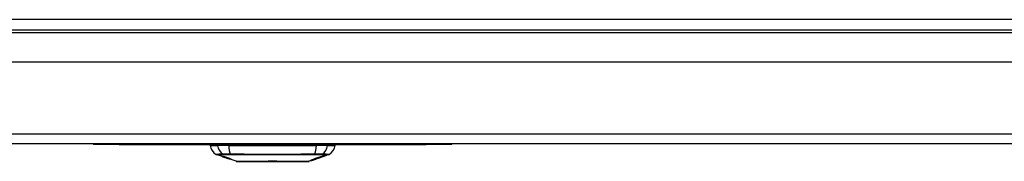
# Model space of a CAD drawing. Header units: inches. Extents: x 18 to 388, y 34 to 188.
# Tile 10 of 159: x 51.62 to 61.23, y 33.99 to 35.38. Entities that reach past the tile are written whole.
import ezdxf

# ---------------------------------------------------------------- set-up
doc = ezdxf.new("R2010")
doc.units = ezdxf.units.IN
doc.header["$MEASUREMENT"] = 0
doc.layers.add('Visible Edges(ANSI)', color=7, linetype='Continuous', lineweight=25)
doc.layers.add('Visible Tangent Edges(ANSI)', color=7, linetype='Continuous', lineweight=25)

msp = doc.modelspace()

# ---------------------------------------------------------------- linework, layer by layer
at = {"layer": 'Visible Edges(ANSI)'}
for p, q in [((18.1843, 35.2762), (89.9863, 35.2762)), ((63.0428, 34.9567), (45.1278, 34.9567)), ((89.8878, 34.1567), (18.2828, 34.1567)), ((52.3353, 34.1567), (52.3353, 34.1507)), ((52.5853, 34.1507), (52.3353, 34.1507)), ((52.5853, 34.1507), (55.5853, 34.1507)), ((55.8353, 34.1507), (55.5853, 34.1507)), ((55.8353, 34.1507), (55.8353, 34.1567)), ((53.475, 34.1409), (53.5478, 34.1409)), ((53.5968, 34.0324), (53.5349, 34.054)), ((53.6566, 34.1409), (53.5478, 34.1409)), ((53.6566, 34.1409), (54.5139, 34.1409)), ((54.6227, 34.1409), (54.5139, 34.1409)), ((54.6356, 34.054), (54.6001, 34.0416)), ((54.6001, 34.0465), (54.6001, 34.0419)), ((54.6227, 34.1409), (54.6955, 34.1409)), ((53.5968, 34.0324), (53.6045, 34.0297)), ((53.5971, 34.033), (53.5971, 34.0338)), ((53.6045, 34.0297), (53.6049, 34.0295)), ((53.6401, 34.0172), (53.6049, 34.0295)), ((53.6104, 34.0309), (53.6104, 34.0323)), ((53.6177, 34.0267), (53.6177, 34.0271)), ((53.6343, 34.0245), (53.6343, 34.0251)), ((53.6405, 34.0171), (53.6503, 34.0136)), ((53.7285, 33.9863), (53.6503, 34.0136)), ((53.6575, 34.0123), (53.6575, 34.0132)), ((53.6711, 34.0112), (53.6711, 34.0125)), ((54.4589, 33.9922), (54.4421, 33.9863)), ((54.4807, 33.9998), (54.4807, 33.9999)), ((54.4936, 34.0043), (54.4901, 34.0031)), ((54.4901, 34.0031), (54.4901, 34.0031)), ((54.4941, 34.0066), (54.4941, 34.0133)), ((54.5018, 34.008), (54.5018, 34.0156)), ((54.5073, 34.0091), (54.5038, 34.0079)), ((54.507, 34.0107), (54.507, 34.0171)), ((54.5141, 34.0115), (54.5095, 34.0099)), ((54.5167, 34.0124), (54.5167, 34.0125)), ((54.5184, 34.0131), (54.5188, 34.0133)), ((54.5188, 34.0133), (54.5188, 34.0144)), ((54.5267, 34.0232), (54.5267, 34.0174)), ((54.5308, 34.0188), (54.5308, 34.0244)), ((54.5308, 34.0181), (54.5308, 34.0183)), ((54.5527, 34.025), (54.5421, 34.0213)), ((54.5474, 34.0231), (54.5472, 34.0231)), ((54.5474, 34.0231), (54.5474, 34.0235)), ((54.5634, 34.0347), (54.5634, 34.0299)), ((54.5675, 34.0313), (54.5675, 34.036)), ((54.576, 34.0333), (54.576, 34.0339)), ((54.5979, 34.0418), (54.5979, 34.0458)), ((54.6001, 34.0416), (54.6001, 34.0416))]:
    msp.add_line(p, q, dxfattribs=at)
at = {"layer": 'Visible Edges(ANSI)', "flags": 128}
for points in [[(54.5675, 34.036), (54.5689, 34.0364), (54.5703, 34.0369), (54.5716, 34.0373), (54.573, 34.0378), (54.5743, 34.0382), (54.5757, 34.0386), (54.5771, 34.0391), (54.5784, 34.0395), (54.5798, 34.0399), (54.5811, 34.0404), (54.5825, 34.0408), (54.5839, 34.0412), (54.5852, 34.0417), (54.5866, 34.0421), (54.5879, 34.0426), (54.5893, 34.043), (54.5907, 34.0434), (54.592, 34.0439), (54.5934, 34.0443), (54.5947, 34.0448), (54.5961, 34.0452), (54.5974, 34.0456), (54.5988, 34.0461), (54.6001, 34.0465)], [(53.607, 34.0291), (53.6059, 34.0295), (53.6048, 34.0299), (53.6037, 34.0303), (53.6026, 34.0306), (53.6015, 34.031), (53.6005, 34.0314), (53.5994, 34.0318), (53.5985, 34.0321), (53.5975, 34.0325), (53.5965, 34.0328), (53.5955, 34.0332), (53.5945, 34.0335), (53.5935, 34.0339), (53.5926, 34.0342), (53.5918, 34.0346), (53.591, 34.0348), (53.5904, 34.0351), (53.5898, 34.0353), (53.5893, 34.0355), (53.5888, 34.0357), (53.5884, 34.0359), (53.5883, 34.0361), (53.5883, 34.0361), (53.5886, 34.0361)], [(53.5886, 34.0361), (53.5894, 34.0359), (53.5905, 34.0357), (53.5917, 34.0354), (53.5929, 34.035), (53.594, 34.0347), (53.595, 34.0344), (53.5962, 34.0341), (53.5975, 34.0337), (53.5989, 34.0332), (53.6004, 34.0328), (53.6019, 34.0323), (53.6034, 34.0318), (53.6048, 34.0314), (53.6062, 34.0309), (53.6074, 34.0305), (53.6086, 34.0301), (53.6098, 34.0297), (53.611, 34.0293), (53.6122, 34.0289), (53.6134, 34.0285), (53.6146, 34.0281), (53.6158, 34.0277), (53.617, 34.0273), (53.6182, 34.0269)], [(53.5975, 34.033), (53.5973, 34.033), (53.5972, 34.033), (53.5972, 34.033), (53.5971, 34.033), (53.5972, 34.033), (53.5973, 34.0329), (53.5975, 34.0328), (53.5977, 34.0327), (53.598, 34.0326), (53.5983, 34.0324), (53.5988, 34.0322), (53.5993, 34.032), (53.5999, 34.0318), (53.6006, 34.0315), (53.6014, 34.0313), (53.6021, 34.031), (53.6028, 34.0307), (53.6035, 34.0305), (53.6041, 34.0303), (53.6047, 34.03), (53.6054, 34.0298), (53.6061, 34.0296), (53.6068, 34.0293), (53.6075, 34.0291)], [(53.6177, 34.0267), (53.6165, 34.0271), (53.6152, 34.0275), (53.614, 34.028), (53.6128, 34.0284), (53.6115, 34.0288), (53.6103, 34.0292), (53.6092, 34.0296), (53.608, 34.0299), (53.6069, 34.0303), (53.6058, 34.0306), (53.6047, 34.031), (53.6037, 34.0313), (53.6028, 34.0316), (53.6019, 34.0318), (53.6012, 34.032), (53.6005, 34.0322), (53.6, 34.0324), (53.5995, 34.0325), (53.599, 34.0327), (53.5986, 34.0328), (53.5982, 34.0329), (53.5979, 34.0329), (53.5977, 34.033), (53.5975, 34.033)], [(53.6169, 34.0277), (53.6158, 34.028), (53.6148, 34.0284), (53.6137, 34.0288), (53.6127, 34.0291), (53.6117, 34.0295), (53.6108, 34.0298), (53.6099, 34.0302), (53.609, 34.0305), (53.6081, 34.0308), (53.6073, 34.0311), (53.6065, 34.0314), (53.6055, 34.0318), (53.6044, 34.0323), (53.6034, 34.0327), (53.6025, 34.0331), (53.602, 34.0334), (53.6016, 34.0336), (53.6015, 34.0338), (53.6015, 34.0339), (53.6015, 34.0339), (53.6017, 34.034), (53.6021, 34.034), (53.6025, 34.0339), (53.6029, 34.0339)], [(53.6029, 34.0339), (53.6038, 34.0337), (53.6047, 34.0335), (53.6058, 34.0333), (53.607, 34.0331), (53.6084, 34.0328), (53.6097, 34.0324), (53.6111, 34.0321), (53.6125, 34.0317), (53.6141, 34.0313), (53.6158, 34.0308), (53.6175, 34.0303), (53.6193, 34.0298), (53.621, 34.0293), (53.6227, 34.0288), (53.6242, 34.0283), (53.6256, 34.0279), (53.6269, 34.0275), (53.6283, 34.0271), (53.6296, 34.0267), (53.6309, 34.0262), (53.6322, 34.0258), (53.6336, 34.0254), (53.6349, 34.0249), (53.6362, 34.0245)], [(53.6269, 34.0223), (53.6262, 34.0226), (53.6254, 34.0228), (53.6246, 34.0231), (53.6237, 34.0234), (53.6228, 34.0237), (53.6218, 34.024), (53.6208, 34.0243), (53.6197, 34.0247), (53.6187, 34.025), (53.6178, 34.0254), (53.6169, 34.0257), (53.616, 34.026), (53.6152, 34.0262), (53.6145, 34.0265), (53.6137, 34.0267), (53.613, 34.027), (53.6123, 34.0272), (53.6115, 34.0275), (53.6108, 34.0278), (53.61, 34.028), (53.6093, 34.0283), (53.6085, 34.0285), (53.6078, 34.0288), (53.607, 34.0291)], [(53.6075, 34.0291), (53.6082, 34.0288), (53.6089, 34.0286), (53.6096, 34.0283), (53.6103, 34.0281), (53.611, 34.0279), (53.6117, 34.0276), (53.6124, 34.0274), (53.613, 34.0272), (53.6136, 34.027), (53.6141, 34.0268), (53.6146, 34.0266), (53.6151, 34.0265), (53.6155, 34.0264), (53.6159, 34.0262), (53.6163, 34.0261), (53.6167, 34.026), (53.617, 34.0259), (53.6174, 34.0257), (53.6177, 34.0256), (53.618, 34.0255), (53.6183, 34.0254), (53.6186, 34.0253), (53.6189, 34.0253), (53.6192, 34.0252)], [(53.6116, 34.0309), (53.6111, 34.031), (53.6108, 34.031), (53.6105, 34.031), (53.6104, 34.0309), (53.6104, 34.0309), (53.6104, 34.0308), (53.6106, 34.0307), (53.6108, 34.0305), (53.611, 34.0304), (53.6114, 34.0302), (53.6118, 34.0301), (53.6123, 34.0299), (53.6128, 34.0296), (53.6134, 34.0294), (53.614, 34.0292), (53.6145, 34.029), (53.615, 34.0288), (53.6155, 34.0286), (53.616, 34.0284), (53.6165, 34.0283), (53.617, 34.0281), (53.6176, 34.0279), (53.6181, 34.0277), (53.6187, 34.0275)], [(53.6343, 34.0245), (53.6336, 34.0247), (53.6329, 34.025), (53.6321, 34.0252), (53.6314, 34.0254), (53.6307, 34.0257), (53.6299, 34.0259), (53.6292, 34.0262), (53.6284, 34.0264), (53.6277, 34.0266), (53.627, 34.0269), (53.6262, 34.0271), (53.6255, 34.0273), (53.6248, 34.0275), (53.624, 34.0278), (53.623, 34.0281), (53.6218, 34.0284), (53.6206, 34.0288), (53.6192, 34.0291), (53.6177, 34.0295), (53.6162, 34.0299), (53.6148, 34.0303), (53.6135, 34.0306), (53.6124, 34.0308), (53.6116, 34.0309)], [(53.638, 34.0209), (53.6371, 34.0212), (53.6362, 34.0214), (53.6352, 34.0217), (53.6342, 34.022), (53.6332, 34.0223), (53.6321, 34.0226), (53.631, 34.023), (53.6299, 34.0233), (53.6288, 34.0237), (53.6278, 34.024), (53.6268, 34.0243), (53.6259, 34.0246), (53.6251, 34.0249), (53.6243, 34.0251), (53.6236, 34.0254), (53.6228, 34.0256), (53.6221, 34.0259), (53.6213, 34.0261), (53.6206, 34.0264), (53.6198, 34.0266), (53.6191, 34.0269), (53.6184, 34.0271), (53.6176, 34.0274), (53.6169, 34.0277)], [(53.6182, 34.0269), (53.6182, 34.0269), (53.6182, 34.0269), (53.6182, 34.0269), (53.6181, 34.0269), (53.6181, 34.0268), (53.6181, 34.0268), (53.6181, 34.0268), (53.6181, 34.0268), (53.618, 34.0268), (53.618, 34.0268), (53.618, 34.0268), (53.618, 34.0268), (53.618, 34.0268), (53.6179, 34.0268), (53.6179, 34.0268), (53.6179, 34.0268), (53.6179, 34.0267), (53.6178, 34.0267), (53.6178, 34.0267), (53.6178, 34.0267), (53.6178, 34.0267), (53.6178, 34.0267), (53.6177, 34.0267), (53.6177, 34.0267)], [(53.6187, 34.0275), (53.6194, 34.0272), (53.6201, 34.027), (53.6209, 34.0267), (53.6216, 34.0265), (53.6224, 34.0262), (53.6231, 34.026), (53.6238, 34.0258), (53.6245, 34.0256), (53.6251, 34.0254), (53.6256, 34.0252), (53.6262, 34.025), (53.6266, 34.0249), (53.6271, 34.0247), (53.6275, 34.0246), (53.628, 34.0245), (53.6284, 34.0244), (53.6288, 34.0243), (53.6292, 34.0241), (53.6295, 34.024), (53.6299, 34.0239), (53.6303, 34.0238), (53.6306, 34.0237), (53.631, 34.0237), (53.6313, 34.0236)], [(53.6192, 34.0252), (53.6196, 34.0251), (53.6199, 34.025), (53.6204, 34.0248), (53.6208, 34.0247), (53.6212, 34.0246), (53.6217, 34.0245), (53.6222, 34.0243), (53.6226, 34.0242), (53.6232, 34.0241), (53.6237, 34.0239), (53.6242, 34.0238), (53.6247, 34.0236), (53.6252, 34.0235), (53.6258, 34.0233), (53.6263, 34.0232), (53.6268, 34.0231), (53.6274, 34.0229), (53.6279, 34.0228), (53.6284, 34.0226), (53.629, 34.0225), (53.6296, 34.0223), (53.6302, 34.0222), (53.6308, 34.022), (53.6314, 34.0218)], [(53.6414, 34.0183), (53.6407, 34.0185), (53.64, 34.0187), (53.6393, 34.0189), (53.6386, 34.0191), (53.638, 34.0193), (53.6373, 34.0194), (53.6367, 34.0196), (53.6362, 34.0198), (53.6357, 34.0199), (53.6352, 34.02), (53.6347, 34.0201), (53.6342, 34.0203), (53.6338, 34.0204), (53.6333, 34.0205), (53.6328, 34.0206), (53.6323, 34.0208), (53.6317, 34.0209), (53.6311, 34.0211), (53.6305, 34.0213), (53.6298, 34.0215), (53.6291, 34.0217), (53.6284, 34.0219), (53.6276, 34.0221), (53.6269, 34.0223)], [(53.6313, 34.0236), (53.6317, 34.0235), (53.6322, 34.0233), (53.6327, 34.0232), (53.6333, 34.0231), (53.6339, 34.0229), (53.6345, 34.0228), (53.6351, 34.0226), (53.6358, 34.0225), (53.6364, 34.0223), (53.6371, 34.0222), (53.6378, 34.022), (53.6385, 34.0219), (53.6392, 34.0217), (53.6399, 34.0216), (53.6406, 34.0214), (53.6413, 34.0212), (53.642, 34.0211), (53.6427, 34.0209), (53.6434, 34.0208), (53.6441, 34.0206), (53.6449, 34.0204), (53.6456, 34.0203), (53.6463, 34.0201), (53.6471, 34.0199)], [(53.6314, 34.0218), (53.6321, 34.0216), (53.6329, 34.0214), (53.6337, 34.0211), (53.6345, 34.0209), (53.6354, 34.0206), (53.6363, 34.0203), (53.6372, 34.0201), (53.6382, 34.0198), (53.6391, 34.0195), (53.6399, 34.0192), (53.6407, 34.019), (53.6414, 34.0187), (53.6421, 34.0185), (53.6427, 34.0183), (53.6433, 34.0181), (53.6439, 34.0179), (53.6446, 34.0177), (53.6452, 34.0175), (53.6458, 34.0173), (53.6465, 34.017), (53.6471, 34.0168), (53.6478, 34.0166), (53.6484, 34.0164), (53.649, 34.0162)], [(53.6362, 34.0245), (53.6361, 34.0245), (53.636, 34.0245), (53.6359, 34.0245), (53.6359, 34.0245), (53.6358, 34.0245), (53.6357, 34.0245), (53.6356, 34.0245), (53.6356, 34.0245), (53.6355, 34.0245), (53.6354, 34.0245), (53.6353, 34.0245), (53.6353, 34.0245), (53.6352, 34.0245), (53.6351, 34.0245), (53.635, 34.0245), (53.635, 34.0245), (53.6349, 34.0245), (53.6348, 34.0245), (53.6347, 34.0245), (53.6347, 34.0245), (53.6346, 34.0245), (53.6345, 34.0245), (53.6344, 34.0245), (53.6343, 34.0245)], [(53.6565, 34.0166), (53.6557, 34.0168), (53.6549, 34.017), (53.6541, 34.0172), (53.6533, 34.0174), (53.6525, 34.0176), (53.6517, 34.0178), (53.6509, 34.0179), (53.6501, 34.0181), (53.6494, 34.0182), (53.6488, 34.0184), (53.6481, 34.0185), (53.6475, 34.0187), (53.6469, 34.0188), (53.6462, 34.0189), (53.6456, 34.0191), (53.6449, 34.0192), (53.6442, 34.0194), (53.6434, 34.0196), (53.6425, 34.0198), (53.6417, 34.02), (53.6407, 34.0202), (53.6398, 34.0205), (53.6389, 34.0207), (53.638, 34.0209)], [(53.6658, 34.0093), (53.6656, 34.0093), (53.6653, 34.0094), (53.665, 34.0094), (53.6646, 34.0095), (53.6641, 34.0096), (53.6636, 34.0097), (53.6631, 34.0099), (53.6624, 34.0101), (53.6617, 34.0103), (53.6609, 34.0105), (53.66, 34.0108), (53.6588, 34.0112), (53.6573, 34.0116), (53.6557, 34.0122), (53.6539, 34.0128), (53.6522, 34.0133), (53.6506, 34.0139), (53.649, 34.0144), (53.6475, 34.015), (53.6459, 34.0155), (53.6444, 34.016), (53.6428, 34.0166), (53.6413, 34.0171), (53.6397, 34.0176)], [(53.6397, 34.0176), (53.6397, 34.0176), (53.6398, 34.0176), (53.6398, 34.0176), (53.6398, 34.0176), (53.6398, 34.0176), (53.6399, 34.0176), (53.6399, 34.0176), (53.6399, 34.0176), (53.6399, 34.0176), (53.64, 34.0176), (53.64, 34.0176), (53.64, 34.0176), (53.64, 34.0176), (53.6401, 34.0176), (53.6401, 34.0176), (53.6401, 34.0176), (53.6401, 34.0176), (53.6402, 34.0176), (53.6402, 34.0176), (53.6402, 34.0176), (53.6402, 34.0176), (53.6403, 34.0176), (53.6403, 34.0176), (53.6403, 34.0176)], [(53.6401, 34.0172), (53.6401, 34.0172), (53.6401, 34.0172), (53.6401, 34.0172), (53.6401, 34.0172), (53.6402, 34.0172), (53.6402, 34.0172), (53.6402, 34.0172), (53.6402, 34.0172), (53.6402, 34.0172), (53.6402, 34.0171), (53.6403, 34.0171), (53.6403, 34.0171), (53.6403, 34.0171), (53.6403, 34.0171), (53.6403, 34.0171), (53.6403, 34.0171), (53.6404, 34.0171), (53.6404, 34.0171), (53.6404, 34.0171), (53.6404, 34.0171), (53.6404, 34.0171), (53.6404, 34.0171), (53.6405, 34.0171), (53.6405, 34.0171)], [(53.6403, 34.0176), (53.6419, 34.0171), (53.6436, 34.0165), (53.6452, 34.016), (53.6468, 34.0154), (53.6483, 34.0149), (53.6497, 34.0144), (53.651, 34.014), (53.652, 34.0137), (53.6527, 34.0135), (53.6532, 34.0133), (53.6537, 34.0132), (53.6541, 34.013), (53.6545, 34.0129), (53.6549, 34.0128), (53.6552, 34.0127), (53.6555, 34.0126), (53.6558, 34.0126), (53.6561, 34.0125), (53.6563, 34.0124), (53.6565, 34.0124), (53.6567, 34.0124), (53.6569, 34.0123), (53.657, 34.0123), (53.6571, 34.0123)], [(53.6484, 34.016), (53.6481, 34.0161), (53.6478, 34.0162), (53.6474, 34.0163), (53.6471, 34.0164), (53.6468, 34.0165), (53.6465, 34.0166), (53.6462, 34.0167), (53.6459, 34.0168), (53.6456, 34.0169), (53.6453, 34.017), (53.645, 34.0171), (53.6447, 34.0172), (53.6444, 34.0173), (53.6441, 34.0174), (53.6438, 34.0175), (53.6435, 34.0176), (53.6432, 34.0177), (53.6429, 34.0178), (53.6426, 34.0179), (53.6424, 34.018), (53.6421, 34.0181), (53.6419, 34.0181), (53.6416, 34.0182), (53.6414, 34.0183)], [(53.6471, 34.0199), (53.6479, 34.0197), (53.6488, 34.0195), (53.6497, 34.0192), (53.6506, 34.019), (53.6516, 34.0187), (53.6526, 34.0184), (53.6536, 34.0181), (53.6546, 34.0179), (53.6556, 34.0176), (53.6564, 34.0173), (53.6573, 34.0171), (53.658, 34.0168), (53.6587, 34.0166), (53.6593, 34.0164), (53.66, 34.0162), (53.6606, 34.016), (53.6613, 34.0158), (53.6619, 34.0156), (53.6625, 34.0154), (53.6632, 34.0152), (53.6638, 34.015), (53.6644, 34.0148), (53.665, 34.0146), (53.6657, 34.0144)], [(53.6571, 34.0123), (53.6572, 34.0123), (53.6573, 34.0123), (53.6574, 34.0123), (53.6574, 34.0123), (53.6575, 34.0123), (53.6575, 34.0123), (53.6575, 34.0123), (53.6575, 34.0123), (53.6575, 34.0124), (53.6575, 34.0124), (53.6575, 34.0124), (53.6574, 34.0125), (53.6573, 34.0125), (53.6572, 34.0126), (53.6571, 34.0127), (53.657, 34.0127), (53.6568, 34.0128), (53.6566, 34.0129), (53.6563, 34.013), (53.6555, 34.0134), (53.6541, 34.0139), (53.6525, 34.0145), (53.6505, 34.0152), (53.6484, 34.016)], [(53.6783, 34.0082), (53.6778, 34.0082), (53.6772, 34.0083), (53.6766, 34.0084), (53.676, 34.0085), (53.6753, 34.0086), (53.6745, 34.0088), (53.6736, 34.009), (53.6727, 34.0092), (53.6717, 34.0094), (53.6706, 34.0097), (53.6693, 34.0101), (53.6678, 34.0105), (53.6661, 34.011), (53.6643, 34.0115), (53.6625, 34.0121), (53.6608, 34.0126), (53.6592, 34.0131), (53.6577, 34.0136), (53.6563, 34.0141), (53.6548, 34.0146), (53.6533, 34.0151), (53.6518, 34.0156), (53.6504, 34.0161), (53.6489, 34.0166)], [(53.6489, 34.0166), (53.649, 34.0166), (53.6491, 34.0166), (53.6492, 34.0166), (53.6493, 34.0166), (53.6493, 34.0165), (53.6494, 34.0165), (53.6495, 34.0165), (53.6496, 34.0165), (53.6497, 34.0165), (53.6497, 34.0165), (53.6498, 34.0165), (53.6499, 34.0165), (53.65, 34.0165), (53.65, 34.0165), (53.6501, 34.0165), (53.6502, 34.0165), (53.6503, 34.0165), (53.6504, 34.0165), (53.6504, 34.0165), (53.6505, 34.0164), (53.6506, 34.0164), (53.6507, 34.0164), (53.6508, 34.0164), (53.6508, 34.0164)], [(53.649, 34.0162), (53.6512, 34.0154), (53.6533, 34.0147), (53.6552, 34.014), (53.6571, 34.0133), (53.6588, 34.0127), (53.6602, 34.0121), (53.6613, 34.0117), (53.662, 34.0114), (53.6626, 34.0112), (53.6631, 34.011), (53.6636, 34.0108), (53.664, 34.0106), (53.6644, 34.0104), (53.6647, 34.0103), (53.665, 34.0101), (53.6653, 34.01), (53.6655, 34.0099), (53.6658, 34.0097), (53.666, 34.0096), (53.6662, 34.0095), (53.6662, 34.0094), (53.6662, 34.0093), (53.6661, 34.0093), (53.6658, 34.0093)], [(53.6508, 34.0164), (53.6521, 34.016), (53.6534, 34.0156), (53.6546, 34.0152), (53.6559, 34.0147), (53.6572, 34.0143), (53.6584, 34.0139), (53.6596, 34.0136), (53.6608, 34.0132), (53.6619, 34.0129), (53.6629, 34.0126), (53.6638, 34.0123), (53.6645, 34.0121), (53.6652, 34.0119), (53.6658, 34.0118), (53.6663, 34.0117), (53.6668, 34.0115), (53.6673, 34.0114), (53.6677, 34.0114), (53.6681, 34.0113), (53.6685, 34.0112), (53.6689, 34.0112), (53.6692, 34.0111), (53.6695, 34.0111), (53.6697, 34.011)], [(53.6637, 34.0143), (53.6634, 34.0144), (53.6631, 34.0145), (53.6628, 34.0146), (53.6625, 34.0147), (53.6622, 34.0149), (53.6619, 34.015), (53.6615, 34.0151), (53.6612, 34.0152), (53.6609, 34.0153), (53.6606, 34.0154), (53.6603, 34.0154), (53.66, 34.0155), (53.6597, 34.0156), (53.6594, 34.0157), (53.6591, 34.0158), (53.6588, 34.0159), (53.6585, 34.016), (53.6582, 34.0161), (53.6579, 34.0162), (53.6576, 34.0163), (53.6573, 34.0163), (53.657, 34.0164), (53.6567, 34.0165), (53.6565, 34.0166)], [(53.6697, 34.011), (53.6699, 34.011), (53.6701, 34.011), (53.6703, 34.011), (53.6705, 34.011), (53.6706, 34.011), (53.6707, 34.011), (53.6708, 34.011), (53.6709, 34.011), (53.671, 34.0111), (53.6711, 34.0111), (53.6711, 34.0111), (53.6711, 34.0112), (53.6711, 34.0112), (53.671, 34.0113), (53.6709, 34.0114), (53.6708, 34.0115), (53.6705, 34.0117), (53.67, 34.0119), (53.6694, 34.0122), (53.6685, 34.0126), (53.6675, 34.013), (53.6663, 34.0134), (53.6651, 34.0139), (53.6637, 34.0143)], [(53.6657, 34.0144), (53.6666, 34.0141), (53.6675, 34.0138), (53.6685, 34.0135), (53.6693, 34.0131), (53.6702, 34.0128), (53.671, 34.0125), (53.6719, 34.0122), (53.6726, 34.0119), (53.6734, 34.0117), (53.6741, 34.0114), (53.6748, 34.0111), (53.6755, 34.0108), (53.6765, 34.0104), (53.6775, 34.01), (53.6785, 34.0095), (53.6792, 34.0091), (53.6796, 34.0088), (53.6798, 34.0085), (53.6798, 34.0084), (53.6797, 34.0082), (53.6795, 34.0082), (53.6792, 34.0081), (53.6788, 34.0081), (53.6783, 34.0082)], [(53.7301, 33.986), (53.7305, 33.986), (53.7318, 33.986), (53.7339, 33.986), (53.7369, 33.986), (53.7407, 33.986), (53.7453, 33.986), (53.7508, 33.9859), (53.7571, 33.9859), (53.7642, 33.9859), (53.772, 33.9859), (53.7806, 33.9859), (53.7899, 33.9859), (53.7999, 33.9858), (53.8106, 33.9858), (53.8219, 33.9858), (53.8339, 33.9858), (53.8465, 33.9858), (53.8596, 33.9858), (53.8733, 33.9858), (53.8875, 33.9859), (53.9022, 33.9859), (53.9174, 33.9859), (53.933, 33.9859), (53.949, 33.9859), (53.9653, 33.9859), (53.9819, 33.986), (53.9988, 33.986), (54.0158, 33.986), (54.0329, 33.986), (54.0502, 33.986), (54.0676, 33.986), (54.0851, 33.986), (54.1026, 33.986), (54.1201, 33.986), (54.1374, 33.986), (54.1546, 33.986), (54.1716, 33.986), (54.1884, 33.986), (54.2049, 33.9859), (54.2213, 33.9859), (54.2373, 33.9859), (54.2529, 33.9859), (54.2682, 33.9859), (54.2829, 33.9859), (54.2971, 33.9858), (54.3108, 33.9858), (54.324, 33.9858), (54.3366, 33.9858), (54.3486, 33.9858), (54.3599, 33.9858), (54.3706, 33.9858), (54.3806, 33.9859), (54.3899, 33.9859), (54.3985, 33.9859), (54.4063, 33.9859), (54.4134, 33.9859), (54.4197, 33.9859), (54.4252, 33.986), (54.4298, 33.986), (54.4336, 33.986), (54.4366, 33.986), (54.4387, 33.986), (54.44, 33.986), (54.4405, 33.986)], [(54.5018, 34.008), (54.4999, 34.0075), (54.4981, 34.0069), (54.4963, 34.0064), (54.4945, 34.0058), (54.4926, 34.0053), (54.4908, 34.0047), (54.489, 34.0042), (54.4871, 34.0037), (54.4853, 34.0031), (54.4834, 34.0026), (54.4816, 34.0021), (54.4798, 34.0016), (54.4779, 34.0011), (54.4761, 34.0006), (54.4742, 34.0001), (54.4724, 33.9996), (54.4705, 33.9991), (54.4687, 33.9986), (54.4668, 33.9981), (54.465, 33.9976), (54.4631, 33.9972), (54.4612, 33.9967), (54.4594, 33.9963), (54.4575, 33.9958)], [(54.4575, 33.9958), (54.4591, 33.9962), (54.4606, 33.9967), (54.4621, 33.9971), (54.4637, 33.9975), (54.4652, 33.998), (54.4667, 33.9984), (54.4682, 33.9989), (54.4698, 33.9993), (54.4713, 33.9998), (54.4728, 34.0002), (54.4744, 34.0007), (54.4759, 34.0011), (54.4774, 34.0016), (54.4789, 34.002), (54.4805, 34.0025), (54.482, 34.0029), (54.4835, 34.0034), (54.485, 34.0039), (54.4865, 34.0043), (54.4881, 34.0048), (54.4896, 34.0052), (54.4911, 34.0057), (54.4926, 34.0062), (54.4941, 34.0066)], [(54.4589, 33.9922), (54.459, 33.9922), (54.4592, 33.9923), (54.4594, 33.9923), (54.4595, 33.9924), (54.4597, 33.9925), (54.4599, 33.9925), (54.4601, 33.9926), (54.4603, 33.9927), (54.4605, 33.9927), (54.4607, 33.9928), (54.4609, 33.9929), (54.4611, 33.9929), (54.4613, 33.993), (54.4615, 33.9931), (54.4618, 33.9932), (54.462, 33.9933), (54.4622, 33.9933), (54.4625, 33.9934), (54.4627, 33.9935), (54.4629, 33.9936), (54.4632, 33.9937), (54.4634, 33.9938), (54.4637, 33.9939), (54.464, 33.994)], [(54.464, 33.994), (54.4643, 33.9941), (54.4646, 33.9942), (54.465, 33.9943), (54.4653, 33.9944), (54.4656, 33.9946), (54.466, 33.9947), (54.4663, 33.9948), (54.4667, 33.9949), (54.467, 33.9951), (54.4674, 33.9952), (54.4678, 33.9953), (54.4682, 33.9954), (54.4685, 33.9956), (54.4689, 33.9957), (54.4693, 33.9958), (54.4697, 33.996), (54.4701, 33.9961), (54.4704, 33.9963), (54.4708, 33.9964), (54.4712, 33.9965), (54.4716, 33.9967), (54.472, 33.9968), (54.4725, 33.997), (54.4729, 33.9971)], [(54.4704, 33.9962), (54.4702, 33.9961), (54.47, 33.9961), (54.4698, 33.996), (54.4697, 33.9959), (54.4695, 33.9959), (54.4693, 33.9958), (54.4692, 33.9958), (54.469, 33.9957), (54.4689, 33.9957), (54.4688, 33.9956), (54.4686, 33.9956), (54.4685, 33.9955), (54.4684, 33.9955), (54.4683, 33.9955), (54.4682, 33.9954), (54.4681, 33.9954), (54.468, 33.9954), (54.4679, 33.9953), (54.4678, 33.9953), (54.4677, 33.9953), (54.4677, 33.9953), (54.4676, 33.9952), (54.4675, 33.9952), (54.4675, 33.9952)], [(54.4807, 33.9998), (54.4803, 33.9996), (54.4798, 33.9995), (54.4793, 33.9993), (54.4789, 33.9992), (54.4784, 33.999), (54.4779, 33.9988), (54.4775, 33.9987), (54.477, 33.9985), (54.4766, 33.9984), (54.4761, 33.9982), (54.4757, 33.998), (54.4752, 33.9979), (54.4748, 33.9977), (54.4743, 33.9976), (54.4739, 33.9974), (54.4735, 33.9973), (54.473, 33.9971), (54.4726, 33.997), (54.4722, 33.9968), (54.4718, 33.9967), (54.4714, 33.9966), (54.4711, 33.9964), (54.4707, 33.9963), (54.4704, 33.9962)], [(54.5188, 34.0133), (54.5169, 34.0126), (54.515, 34.012), (54.5131, 34.0114), (54.5113, 34.0107), (54.5094, 34.0101), (54.5075, 34.0094), (54.5056, 34.0088), (54.5036, 34.0082), (54.5017, 34.0075), (54.4998, 34.0069), (54.4979, 34.0062), (54.496, 34.0056), (54.494, 34.005), (54.4921, 34.0043), (54.4902, 34.0037), (54.4882, 34.0031), (54.4863, 34.0024), (54.4844, 34.0018), (54.4824, 34.0012), (54.4805, 34.0006), (54.4786, 33.9999), (54.4767, 33.9993), (54.4747, 33.9987), (54.4728, 33.9981)], [(54.4728, 33.9981), (54.474, 33.9985), (54.4752, 33.9989), (54.4764, 33.9993), (54.4776, 33.9998), (54.4788, 34.0002), (54.4801, 34.0006), (54.4813, 34.001), (54.4825, 34.0014), (54.4837, 34.0018), (54.4849, 34.0022), (54.4861, 34.0027), (54.4873, 34.0031), (54.4885, 34.0035), (54.4897, 34.0039), (54.4909, 34.0043), (54.4921, 34.0047), (54.4933, 34.0051), (54.4945, 34.0056), (54.4958, 34.006), (54.497, 34.0064), (54.4982, 34.0068), (54.4994, 34.0072), (54.5006, 34.0076), (54.5018, 34.008)], [(54.4729, 33.9971), (54.4741, 33.9975), (54.4753, 33.998), (54.4765, 33.9984), (54.4778, 33.9988), (54.479, 33.9993), (54.4803, 33.9997), (54.4814, 34.0001), (54.4825, 34.0005), (54.4835, 34.0008), (54.4844, 34.0012), (54.4852, 34.0014), (54.486, 34.0017), (54.4868, 34.002), (54.4876, 34.0023), (54.4884, 34.0026), (54.4892, 34.0028), (54.49, 34.0031), (54.4908, 34.0034), (54.4916, 34.0037), (54.4924, 34.0039), (54.4931, 34.0042), (54.4939, 34.0045), (54.4947, 34.0047), (54.4954, 34.005)], [(54.4973, 34.0056), (54.4972, 34.0056), (54.497, 34.0055), (54.4969, 34.0055), (54.4967, 34.0054), (54.4966, 34.0054), (54.4964, 34.0053), (54.4963, 34.0053), (54.4961, 34.0052), (54.496, 34.0051), (54.4958, 34.0051), (54.4957, 34.005), (54.4955, 34.005), (54.4954, 34.0049), (54.4952, 34.0049), (54.4951, 34.0048), (54.4949, 34.0048), (54.4947, 34.0047), (54.4946, 34.0047), (54.4944, 34.0046), (54.4942, 34.0045), (54.4941, 34.0045), (54.4939, 34.0044), (54.4937, 34.0044), (54.4936, 34.0043)], [(54.4941, 34.0133), (54.4955, 34.0137), (54.4968, 34.0141), (54.4982, 34.0145), (54.4996, 34.0149), (54.5009, 34.0153), (54.5023, 34.0157), (54.5036, 34.0161), (54.505, 34.0165), (54.5064, 34.0169), (54.5077, 34.0174), (54.5091, 34.0178), (54.5104, 34.0182), (54.5118, 34.0186), (54.5132, 34.019), (54.5145, 34.0194), (54.5159, 34.0198), (54.5172, 34.0203), (54.5186, 34.0207), (54.52, 34.0211), (54.5213, 34.0215), (54.5227, 34.0219), (54.524, 34.0223), (54.5254, 34.0228), (54.5267, 34.0232)], [(54.4954, 34.005), (54.4959, 34.0051), (54.4963, 34.0053), (54.4967, 34.0054), (54.4971, 34.0056), (54.4975, 34.0057), (54.4979, 34.0058), (54.4983, 34.006), (54.4987, 34.0061), (54.499, 34.0063), (54.4994, 34.0064), (54.4998, 34.0065), (54.5002, 34.0066), (54.5006, 34.0068), (54.5009, 34.0069), (54.5013, 34.007), (54.5017, 34.0072), (54.502, 34.0073), (54.5024, 34.0074), (54.5027, 34.0075), (54.5031, 34.0076), (54.5034, 34.0078), (54.5037, 34.0079), (54.5041, 34.008), (54.5044, 34.0081)], [(54.5003, 34.0067), (54.5002, 34.0066), (54.5001, 34.0066), (54.5, 34.0066), (54.4999, 34.0065), (54.4998, 34.0065), (54.4997, 34.0064), (54.4996, 34.0064), (54.4994, 34.0064), (54.4993, 34.0063), (54.4992, 34.0063), (54.4991, 34.0062), (54.499, 34.0062), (54.4988, 34.0062), (54.4987, 34.0061), (54.4986, 34.0061), (54.4985, 34.006), (54.4983, 34.006), (54.4982, 34.0059), (54.498, 34.0059), (54.4979, 34.0058), (54.4978, 34.0058), (54.4976, 34.0057), (54.4975, 34.0057), (54.4973, 34.0056)], [(54.5012, 34.007), (54.5012, 34.007), (54.5011, 34.007), (54.5011, 34.007), (54.5011, 34.007), (54.501, 34.0069), (54.501, 34.0069), (54.501, 34.0069), (54.501, 34.0069), (54.5009, 34.0069), (54.5009, 34.0069), (54.5009, 34.0069), (54.5008, 34.0069), (54.5008, 34.0068), (54.5007, 34.0068), (54.5007, 34.0068), (54.5007, 34.0068), (54.5006, 34.0068), (54.5006, 34.0068), (54.5005, 34.0067), (54.5005, 34.0067), (54.5004, 34.0067), (54.5004, 34.0067), (54.5003, 34.0067), (54.5003, 34.0067)], [(54.5038, 34.0079), (54.5044, 34.0081), (54.505, 34.0084), (54.5056, 34.0086), (54.5062, 34.0088), (54.5068, 34.009), (54.5074, 34.0092), (54.5081, 34.0094), (54.5087, 34.0097), (54.5093, 34.0099), (54.5099, 34.0101), (54.5105, 34.0103), (54.5111, 34.0105), (54.5117, 34.0107), (54.5123, 34.011), (54.5129, 34.0112), (54.5136, 34.0114), (54.5142, 34.0116), (54.5148, 34.0118), (54.5154, 34.0121), (54.516, 34.0123), (54.5166, 34.0125), (54.5172, 34.0127), (54.5178, 34.0129), (54.5184, 34.0131)], [(54.5044, 34.0081), (54.5047, 34.0082), (54.5049, 34.0083), (54.5052, 34.0084), (54.5054, 34.0084), (54.5056, 34.0085), (54.5059, 34.0086), (54.5061, 34.0087), (54.5063, 34.0088), (54.5066, 34.0089), (54.5068, 34.0089), (54.507, 34.009), (54.5072, 34.0091), (54.5074, 34.0092), (54.5076, 34.0092), (54.5078, 34.0093), (54.508, 34.0094), (54.5082, 34.0094), (54.5084, 34.0095), (54.5086, 34.0096), (54.5088, 34.0096), (54.509, 34.0097), (54.5092, 34.0098), (54.5093, 34.0098), (54.5095, 34.0099)], [(54.507, 34.0107), (54.5087, 34.0112), (54.5104, 34.0117), (54.5121, 34.0123), (54.5138, 34.0128), (54.5155, 34.0134), (54.5172, 34.0139), (54.5188, 34.0144), (54.5205, 34.015), (54.5222, 34.0155), (54.5239, 34.0161), (54.5256, 34.0166), (54.5273, 34.0172), (54.529, 34.0177), (54.5307, 34.0183), (54.5323, 34.0188), (54.534, 34.0194), (54.5357, 34.0199), (54.5374, 34.0205), (54.5391, 34.021), (54.5407, 34.0216), (54.5424, 34.0221), (54.5441, 34.0227), (54.5457, 34.0232), (54.5474, 34.0238)], [(54.5267, 34.0174), (54.5259, 34.0171), (54.5251, 34.0168), (54.5243, 34.0165), (54.5235, 34.0163), (54.5226, 34.016), (54.5218, 34.0157), (54.521, 34.0154), (54.5202, 34.0151), (54.5194, 34.0149), (54.5185, 34.0146), (54.5177, 34.0143), (54.5169, 34.014), (54.5161, 34.0137), (54.5152, 34.0135), (54.5144, 34.0132), (54.5136, 34.0129), (54.5128, 34.0126), (54.512, 34.0123), (54.5111, 34.0121), (54.5103, 34.0118), (54.5095, 34.0115), (54.5087, 34.0112), (54.5079, 34.011), (54.507, 34.0107)], [(54.5141, 34.0115), (54.5139, 34.0114), (54.5137, 34.0114), (54.5135, 34.0113), (54.5133, 34.0112), (54.513, 34.0111), (54.5128, 34.011), (54.5125, 34.0109), (54.5123, 34.0109), (54.512, 34.0108), (54.5118, 34.0107), (54.5115, 34.0106), (54.5112, 34.0105), (54.5109, 34.0104), (54.5106, 34.0103), (54.5103, 34.0102), (54.51, 34.0101), (54.5097, 34.0099), (54.5093, 34.0098), (54.509, 34.0097), (54.5087, 34.0096), (54.5083, 34.0095), (54.508, 34.0094), (54.5076, 34.0092), (54.5073, 34.0091)], [(54.5167, 34.0124), (54.5167, 34.0124), (54.5167, 34.0124), (54.5166, 34.0124), (54.5166, 34.0124), (54.5166, 34.0124), (54.5165, 34.0124), (54.5165, 34.0123), (54.5164, 34.0123), (54.5163, 34.0123), (54.5162, 34.0123), (54.5162, 34.0122), (54.5161, 34.0122), (54.516, 34.0121), (54.5158, 34.0121), (54.5157, 34.0121), (54.5156, 34.012), (54.5154, 34.012), (54.5153, 34.0119), (54.5151, 34.0118), (54.5149, 34.0118), (54.5148, 34.0117), (54.5146, 34.0116), (54.5144, 34.0116), (54.5141, 34.0115)], [(54.5472, 34.0231), (54.5459, 34.0226), (54.5447, 34.0222), (54.5434, 34.0217), (54.5421, 34.0213), (54.5409, 34.0209), (54.5396, 34.0204), (54.5383, 34.02), (54.5371, 34.0195), (54.5358, 34.0191), (54.5345, 34.0186), (54.5333, 34.0182), (54.532, 34.0178), (54.5307, 34.0173), (54.5294, 34.0169), (54.5281, 34.0164), (54.5269, 34.016), (54.5256, 34.0155), (54.5243, 34.0151), (54.523, 34.0147), (54.5218, 34.0142), (54.5205, 34.0138), (54.5192, 34.0133), (54.5179, 34.0129), (54.5167, 34.0125)], [(54.5308, 34.0244), (54.5322, 34.0249), (54.5335, 34.0253), (54.5349, 34.0257), (54.5362, 34.0261), (54.5376, 34.0266), (54.539, 34.027), (54.5403, 34.0274), (54.5417, 34.0278), (54.5431, 34.0283), (54.5444, 34.0287), (54.5458, 34.0291), (54.5471, 34.0296), (54.5485, 34.03), (54.5499, 34.0304), (54.5512, 34.0308), (54.5526, 34.0313), (54.5539, 34.0317), (54.5553, 34.0321), (54.5566, 34.0326), (54.558, 34.033), (54.5594, 34.0334), (54.5607, 34.0338), (54.5621, 34.0343), (54.5634, 34.0347)], [(54.5634, 34.0299), (54.5621, 34.0295), (54.5607, 34.029), (54.5594, 34.0285), (54.558, 34.0281), (54.5566, 34.0276), (54.5553, 34.0271), (54.5539, 34.0267), (54.5526, 34.0262), (54.5512, 34.0257), (54.5499, 34.0253), (54.5485, 34.0248), (54.5471, 34.0243), (54.5458, 34.0239), (54.5444, 34.0234), (54.543, 34.0229), (54.5417, 34.0225), (54.5403, 34.022), (54.539, 34.0215), (54.5376, 34.0211), (54.5362, 34.0206), (54.5349, 34.0202), (54.5335, 34.0197), (54.5322, 34.0192), (54.5308, 34.0188)], [(54.5474, 34.0238), (54.5467, 34.0236), (54.546, 34.0233), (54.5453, 34.0231), (54.5446, 34.0228), (54.544, 34.0226), (54.5433, 34.0224), (54.5426, 34.0221), (54.5419, 34.0219), (54.5412, 34.0216), (54.5405, 34.0214), (54.5398, 34.0212), (54.5391, 34.0209), (54.5384, 34.0207), (54.5377, 34.0205), (54.537, 34.0202), (54.5363, 34.02), (54.5357, 34.0197), (54.535, 34.0195), (54.5343, 34.0193), (54.5336, 34.019), (54.5329, 34.0188), (54.5322, 34.0185), (54.5315, 34.0183), (54.5308, 34.0181)], [(54.5308, 34.0181), (54.5315, 34.0183), (54.5322, 34.0185), (54.5329, 34.0187), (54.5336, 34.019), (54.5343, 34.0192), (54.535, 34.0194), (54.5357, 34.0197), (54.5364, 34.0199), (54.537, 34.0201), (54.5377, 34.0203), (54.5384, 34.0206), (54.5391, 34.0208), (54.5398, 34.021), (54.5405, 34.0212), (54.5412, 34.0215), (54.5419, 34.0217), (54.5426, 34.0219), (54.5433, 34.0222), (54.544, 34.0224), (54.5447, 34.0226), (54.5453, 34.0229), (54.546, 34.0231), (54.5467, 34.0233), (54.5474, 34.0235)], [(54.5474, 34.0235), (54.5494, 34.0243), (54.5513, 34.025), (54.5533, 34.0257), (54.5552, 34.0264), (54.5572, 34.0271), (54.5592, 34.0278), (54.5612, 34.0285), (54.5632, 34.0292), (54.5652, 34.03), (54.5672, 34.0307), (54.5692, 34.0314), (54.5713, 34.0322), (54.5734, 34.0329), (54.5755, 34.0337), (54.5776, 34.0344), (54.5797, 34.0352), (54.5819, 34.036), (54.5841, 34.0368), (54.5863, 34.0376), (54.5886, 34.0384), (54.5908, 34.0392), (54.5932, 34.0401), (54.5955, 34.0409), (54.5979, 34.0418)], [(54.5812, 34.035), (54.5798, 34.0345), (54.5784, 34.034), (54.577, 34.0335), (54.5756, 34.0331), (54.5742, 34.0326), (54.5728, 34.0321), (54.5714, 34.0316), (54.5699, 34.0311), (54.5685, 34.0306), (54.5671, 34.0301), (54.5657, 34.0296), (54.5643, 34.0291), (54.5629, 34.0286), (54.5615, 34.0281), (54.56, 34.0276), (54.5586, 34.0271), (54.5572, 34.0266), (54.5558, 34.0261), (54.5544, 34.0256), (54.553, 34.0251), (54.5516, 34.0246), (54.5502, 34.0241), (54.5488, 34.0236), (54.5474, 34.0231)], [(54.5979, 34.0418), (54.5966, 34.0413), (54.5954, 34.0409), (54.5941, 34.0405), (54.5928, 34.04), (54.5916, 34.0396), (54.5903, 34.0392), (54.5891, 34.0387), (54.5878, 34.0383), (54.5865, 34.0379), (54.5853, 34.0374), (54.584, 34.037), (54.5827, 34.0366), (54.5815, 34.0361), (54.5802, 34.0357), (54.5789, 34.0352), (54.5777, 34.0348), (54.5764, 34.0344), (54.5751, 34.0339), (54.5739, 34.0335), (54.5726, 34.0331), (54.5713, 34.0326), (54.5701, 34.0322), (54.5688, 34.0318), (54.5675, 34.0313)], [(54.6001, 34.0419), (54.5992, 34.0415), (54.5982, 34.0411), (54.5972, 34.0408), (54.5962, 34.0404), (54.5952, 34.0401), (54.5942, 34.0397), (54.5932, 34.0394), (54.5922, 34.039), (54.5912, 34.0386), (54.5902, 34.0383), (54.5892, 34.0379), (54.5881, 34.0376), (54.5871, 34.0372), (54.5861, 34.0369), (54.5851, 34.0365), (54.5841, 34.0361), (54.5831, 34.0358), (54.5821, 34.0354), (54.5811, 34.0351), (54.5801, 34.0347), (54.5791, 34.0343), (54.5781, 34.034), (54.5771, 34.0336), (54.576, 34.0333)], [(54.576, 34.0333), (54.5771, 34.0336), (54.5781, 34.034), (54.5791, 34.0343), (54.5801, 34.0347), (54.5811, 34.035), (54.5821, 34.0353), (54.5831, 34.0357), (54.5841, 34.036), (54.5851, 34.0364), (54.5861, 34.0367), (54.5871, 34.0371), (54.5881, 34.0374), (54.5891, 34.0378), (54.5901, 34.0381), (54.5911, 34.0385), (54.5921, 34.0388), (54.5931, 34.0392), (54.5941, 34.0395), (54.5951, 34.0399), (54.5961, 34.0402), (54.5971, 34.0406), (54.5982, 34.0409), (54.5991, 34.0413), (54.6001, 34.0416)]]:
    msp.add_lwpolyline(points, dxfattribs=at)
at = {"layer": 'Visible Edges(ANSI)'}
for centre, radius, start, end in [((53.5538, 34.133), 0.0394, 153.41019, 168.46304), ((54.6168, 34.133), 0.0394, 11.53696, 26.58981), ((53.592, 34.1572), 0.1181, 187.9413, 240.18311), ((53.5382, 34.0633), 0.00984, 240.18311, 250.70995), ((54.6324, 34.0633), 0.00984, 289.29005, 299.81689), ((54.5785, 34.1572), 0.1181, 299.81689, 352.0587), ((53.7301, 33.9909), 0.00492, 250.70995, 269.82686), ((54.4404, 33.9909), 0.00492, 270.17314, 289.29005)]:
    msp.add_arc(centre, radius, start, end, dxfattribs=at)
at = {"layer": 'Visible Tangent Edges(ANSI)'}
for p, q in [((89.9863, 35.3752), (18.1843, 35.3752)), ((63.8559, 35.2452), (44.3146, 35.2452)), ((18.2828, 34.2557), (89.8878, 34.2557)), ((52.5853, 34.1507), (52.5853, 34.1567)), ((55.5853, 34.1567), (55.5853, 34.1507)), ((53.6045, 34.054), (53.6047, 34.054)), ((53.6765, 34.054), (53.6769, 34.054)), ((54.4936, 34.054), (54.4941, 34.054)), ((54.5658, 34.054), (54.566, 34.054)), ((53.5975, 34.033), (53.5975, 34.0337)), ((53.607, 34.0291), (53.607, 34.0292)), ((53.6116, 34.0309), (53.6116, 34.0319)), ((53.6169, 34.0277), (53.6169, 34.0281)), ((53.6269, 34.0223), (53.6269, 34.023)), ((53.638, 34.0209), (53.638, 34.022)), ((53.6414, 34.0183), (53.6414, 34.0187)), ((53.6484, 34.016), (53.6484, 34.0164)), ((53.6565, 34.0166), (53.6565, 34.0173)), ((53.6637, 34.0143), (53.6637, 34.0151)), ((53.6658, 34.0093), (53.6658, 34.0097)), ((53.6783, 34.0082), (53.6783, 34.0096)), ((54.4704, 33.9962), (54.4704, 33.9962)), ((54.4936, 34.0043), (54.4936, 34.0044)), ((54.4973, 34.0056), (54.4973, 34.0057)), ((54.5003, 34.0067), (54.5003, 34.0067)), ((54.5073, 34.0091), (54.5073, 34.0092)), ((54.5141, 34.0115), (54.5141, 34.0116)), ((54.5472, 34.0231), (54.5472, 34.0235))]:
    msp.add_line(p, q, dxfattribs=at)
at = {"layer": 'Visible Tangent Edges(ANSI)', "flags": 128}
for points in [[(53.6024, 34.055), (53.5969, 34.0549), (53.5915, 34.0549), (53.5864, 34.0549), (53.5815, 34.0549), (53.5768, 34.0549), (53.5724, 34.0549), (53.5682, 34.0549), (53.5642, 34.0549), (53.5604, 34.0549), (53.5569, 34.0548), (53.5537, 34.0548), (53.5507, 34.0548), (53.5479, 34.0548), (53.5453, 34.0548), (53.5431, 34.0548), (53.541, 34.0548), (53.5392, 34.0548), (53.5376, 34.0548), (53.5363, 34.0548), (53.5352, 34.0548), (53.5344, 34.0548), (53.5338, 34.0548), (53.5334, 34.0548), (53.5333, 34.0548)], [(53.5349, 34.054), (53.535, 34.054), (53.5354, 34.054), (53.536, 34.054), (53.5369, 34.054), (53.538, 34.054), (53.5393, 34.054), (53.5409, 34.054), (53.5427, 34.054), (53.5448, 34.054), (53.5471, 34.054), (53.5497, 34.054), (53.5525, 34.054), (53.5555, 34.054), (53.5588, 34.054), (53.5623, 34.054), (53.5661, 34.054), (53.5701, 34.054), (53.5743, 34.054), (53.5788, 34.054), (53.5835, 34.054), (53.5884, 34.054), (53.5936, 34.054), (53.5989, 34.054), (53.6045, 34.054)], [(53.6757, 34.055), (53.6715, 34.055), (53.6673, 34.055), (53.6633, 34.055), (53.6593, 34.055), (53.6554, 34.055), (53.6515, 34.055), (53.6478, 34.055), (53.6442, 34.055), (53.6406, 34.055), (53.6372, 34.055), (53.6338, 34.055), (53.6306, 34.055), (53.6275, 34.055), (53.6245, 34.055), (53.6217, 34.055), (53.619, 34.055), (53.6164, 34.055), (53.614, 34.055), (53.6117, 34.055), (53.6095, 34.055), (53.6075, 34.055), (53.6057, 34.055), (53.604, 34.055), (53.6024, 34.055)], [(53.6047, 34.054), (53.6062, 34.054), (53.6079, 34.054), (53.6098, 34.054), (53.6118, 34.054), (53.6139, 34.054), (53.6162, 34.054), (53.6186, 34.054), (53.6211, 34.054), (53.6237, 34.054), (53.6265, 34.054), (53.6294, 34.054), (53.6325, 34.054), (53.6356, 34.054), (53.6389, 34.054), (53.6422, 34.054), (53.6457, 34.054), (53.6493, 34.054), (53.6529, 34.054), (53.6566, 34.054), (53.6605, 34.054), (53.6644, 34.054), (53.6683, 34.054), (53.6724, 34.054), (53.6765, 34.054)], [(54.4948, 34.055), (54.4619, 34.0549), (54.4286, 34.0549), (54.395, 34.0549), (54.3611, 34.0549), (54.3269, 34.0548), (54.2926, 34.0548), (54.258, 34.0548), (54.2234, 34.0548), (54.1887, 34.0548), (54.1539, 34.0548), (54.1192, 34.0548), (54.0845, 34.0548), (54.0498, 34.0548), (54.0151, 34.0548), (53.9804, 34.0548), (53.9458, 34.0548), (53.9114, 34.0548), (53.8771, 34.0548), (53.8429, 34.0548), (53.809, 34.0549), (53.7753, 34.0549), (53.7418, 34.0549), (53.7086, 34.0549), (53.6757, 34.055)], [(53.6769, 34.054), (53.7097, 34.054), (53.7428, 34.054), (53.7762, 34.054), (53.8098, 34.054), (53.8436, 34.054), (53.8776, 34.054), (53.9118, 34.054), (53.9462, 34.054), (53.9807, 34.054), (54.0152, 34.054), (54.0498, 34.054), (54.0845, 34.054), (54.1191, 34.054), (54.1538, 34.054), (54.1884, 34.054), (54.223, 34.054), (54.2576, 34.054), (54.292, 34.054), (54.3262, 34.054), (54.3603, 34.054), (54.3941, 34.054), (54.4276, 34.054), (54.4608, 34.054), (54.4936, 34.054)], [(54.4941, 34.054), (54.4982, 34.054), (54.5022, 34.054), (54.5062, 34.054), (54.5101, 34.054), (54.5139, 34.054), (54.5176, 34.054), (54.5213, 34.054), (54.5248, 34.054), (54.5283, 34.054), (54.5316, 34.054), (54.5349, 34.054), (54.538, 34.054), (54.5411, 34.054), (54.544, 34.054), (54.5468, 34.054), (54.5494, 34.054), (54.552, 34.054), (54.5544, 34.054), (54.5566, 34.054), (54.5588, 34.054), (54.5607, 34.054), (54.5626, 34.054), (54.5643, 34.054), (54.5658, 34.054)], [(54.5681, 34.055), (54.5665, 34.055), (54.5649, 34.055), (54.563, 34.055), (54.561, 34.055), (54.5589, 34.055), (54.5566, 34.055), (54.5541, 34.055), (54.5515, 34.055), (54.5488, 34.055), (54.546, 34.055), (54.543, 34.055), (54.5399, 34.055), (54.5367, 34.055), (54.5334, 34.055), (54.5299, 34.055), (54.5264, 34.055), (54.5227, 34.055), (54.519, 34.055), (54.5151, 34.055), (54.5112, 34.055), (54.5072, 34.055), (54.5032, 34.055), (54.499, 34.055), (54.4948, 34.055)], [(54.566, 34.054), (54.5716, 34.054), (54.577, 34.054), (54.5822, 34.054), (54.5871, 34.054), (54.5918, 34.054), (54.5962, 34.054), (54.6005, 34.054), (54.6044, 34.054), (54.6082, 34.054), (54.6117, 34.054), (54.615, 34.054), (54.618, 34.054), (54.6208, 34.054), (54.6234, 34.054), (54.6257, 34.054), (54.6278, 34.054), (54.6296, 34.054), (54.6312, 34.054), (54.6325, 34.054), (54.6336, 34.054), (54.6345, 34.054), (54.6351, 34.054), (54.6355, 34.054), (54.6356, 34.054)], [(54.6372, 34.0548), (54.6371, 34.0548), (54.6368, 34.0548), (54.6362, 34.0548), (54.6353, 34.0548), (54.6342, 34.0548), (54.6329, 34.0548), (54.6313, 34.0548), (54.6295, 34.0548), (54.6274, 34.0548), (54.6251, 34.0548), (54.6226, 34.0548), (54.6198, 34.0548), (54.6168, 34.0548), (54.6136, 34.0548), (54.6101, 34.0549), (54.6063, 34.0549), (54.6024, 34.0549), (54.5982, 34.0549), (54.5937, 34.0549), (54.5891, 34.0549), (54.5842, 34.0549), (54.579, 34.0549), (54.5737, 34.0549), (54.5681, 34.055)], [(53.8118, 33.986), (53.8053, 33.986), (53.799, 33.986), (53.793, 33.986), (53.7872, 33.986), (53.7816, 33.9861), (53.7763, 33.9861), (53.7713, 33.9861), (53.7665, 33.9861), (53.762, 33.9861), (53.7577, 33.9861), (53.7538, 33.9862), (53.75, 33.9862), (53.7466, 33.9862), (53.7435, 33.9862), (53.7406, 33.9862), (53.7381, 33.9862), (53.7358, 33.9862), (53.7339, 33.9862), (53.7322, 33.9863), (53.7309, 33.9863), (53.7298, 33.9863), (53.7291, 33.9863), (53.7286, 33.9863), (53.7285, 33.9863)], [(53.8564, 33.986), (53.8544, 33.986), (53.8524, 33.986), (53.8504, 33.986), (53.8484, 33.986), (53.8465, 33.986), (53.8445, 33.986), (53.8426, 33.986), (53.8407, 33.9859), (53.8388, 33.9859), (53.8369, 33.9859), (53.835, 33.9859), (53.8331, 33.9859), (53.8313, 33.9859), (53.8294, 33.9859), (53.8276, 33.9859), (53.8258, 33.9859), (53.824, 33.986), (53.8222, 33.986), (53.8204, 33.986), (53.8187, 33.986), (53.8169, 33.986), (53.8152, 33.986), (53.8135, 33.986), (53.8118, 33.986)], [(54.3141, 33.986), (54.2979, 33.986), (54.281, 33.986), (54.2634, 33.9861), (54.2451, 33.9861), (54.2263, 33.9861), (54.207, 33.9862), (54.1874, 33.9862), (54.1673, 33.9862), (54.1471, 33.9862), (54.1266, 33.9863), (54.1059, 33.9863), (54.0852, 33.9863), (54.0644, 33.9863), (54.0437, 33.9863), (54.0232, 33.9862), (54.0029, 33.9862), (53.9829, 33.9862), (53.9632, 33.9862), (53.9439, 33.9861), (53.9252, 33.9861), (53.907, 33.9861), (53.8894, 33.986), (53.8725, 33.986), (53.8564, 33.986)], [(54.3587, 33.986), (54.357, 33.986), (54.3553, 33.986), (54.3536, 33.986), (54.3518, 33.986), (54.3501, 33.986), (54.3483, 33.986), (54.3465, 33.986), (54.3447, 33.9859), (54.3429, 33.9859), (54.3411, 33.9859), (54.3393, 33.9859), (54.3374, 33.9859), (54.3355, 33.9859), (54.3337, 33.9859), (54.3318, 33.9859), (54.3299, 33.9859), (54.3279, 33.986), (54.326, 33.986), (54.3241, 33.986), (54.3221, 33.986), (54.3201, 33.986), (54.3181, 33.986), (54.3161, 33.986), (54.3141, 33.986)], [(54.4421, 33.9863), (54.4419, 33.9863), (54.4415, 33.9863), (54.4407, 33.9863), (54.4396, 33.9863), (54.4383, 33.9863), (54.4366, 33.9862), (54.4346, 33.9862), (54.4324, 33.9862), (54.4298, 33.9862), (54.427, 33.9862), (54.4239, 33.9862), (54.4205, 33.9862), (54.4168, 33.9862), (54.4128, 33.9861), (54.4086, 33.9861), (54.404, 33.9861), (54.3993, 33.9861), (54.3942, 33.9861), (54.3889, 33.9861), (54.3833, 33.986), (54.3775, 33.986), (54.3715, 33.986), (54.3652, 33.986), (54.3587, 33.986)]]:
    msp.add_lwpolyline(points, dxfattribs=at)
at = {"layer": 'Visible Tangent Edges(ANSI)'}
for centre, major_axis, ratio, start_param, end_param in [((53.6582, 34.1572), (0, -0.1181), 0.943995, 4.850991, 5.75935), ((53.6071, 34.0635), (0.00008, -0.00984), 0.945463, 5.751833, 6.01554), ((53.6952, 34.1572), (0, -0.1181), 0.32996, 4.850991, 5.75935), ((53.6773, 34.0635), (-0.00003, -0.00984), 0.32572, 5.760249, 6.023956), ((54.4932, 34.0635), (0.00003, -0.00984), 0.32572, 0.259229, 0.522936), ((54.4753, 34.1572), (0, 0.1181), 0.32996, 3.665428, 4.573787), ((54.5634, 34.0635), (-0.00008, -0.00984), 0.945463, 0.267645, 0.531352), ((54.5123, 34.1572), (0, -0.1181), 0.943995, 0.523835, 1.432195)]:
    msp.add_ellipse(centre, major_axis=major_axis, ratio=ratio, start_param=start_param, end_param=end_param, dxfattribs=at)

doc.saveas('drawing.dxf')
